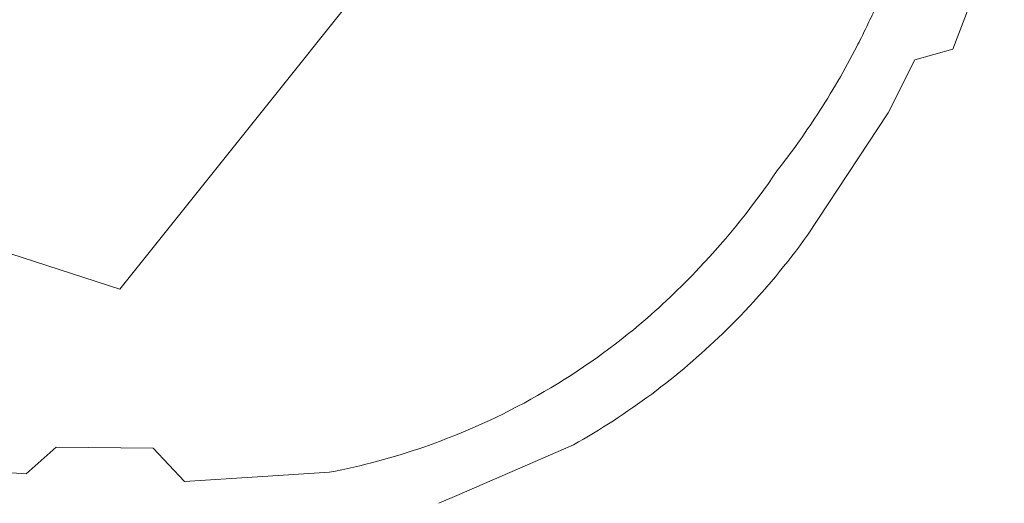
# Model space of a CAD drawing. Header units: metres. Extents: x 125349 to 128236, y 501602 to 503797.
# Tile 150 of 256: x 127040 to 127089, y 501792 to 501816. Entities that reach past the tile are written whole.
import ezdxf

# ---------------------------------------------------------------- set-up
doc = ezdxf.new("R2010")
doc.units = ezdxf.units.M
doc.layers.add('B-WE-OG-TERREIN_BEGROEID-GV', color=7, linetype='CONTINUOUS', lineweight=18)
doc.layers.add('B-WE-VH-GESLOTENVERHARDING_ASFALT-GV', color=10, linetype='CONTINUOUS', lineweight=18)

msp = doc.modelspace()

# ---------------------------------------------------------------- linework, layer by layer
at = {"layer": 'B-WE-OG-TERREIN_BEGROEID-GV', "flags": 128}
msp.add_lwpolyline([(126971.931, 501852.951), (126980.676, 501841.62), (126995.871, 501838.601), (127000, 501834.117), (127000.154, 501833.95), (127002.158, 501827.953), (127000, 501823.995), (126995.185, 501815.162), (127000, 501811.952), (127009.05, 501805.945), (127011.701, 501804.392), (127015.077, 501802.414), (127016.946, 501809.053), (127020.057, 501810.321), (127044.592, 501802.377), (127063.782, 501826.371), (127082.709, 501816.442)], dxfattribs=at)
at = {"layer": 'B-WE-VH-GESLOTENVERHARDING_ASFALT-GV', "flags": 128}
for points in [[(127079.34, 501805.11), (127081.918, 501809.013), (127083.425, 501811.294), (127084.773, 501813.964), (127086.679, 501814.496), (127088.472, 501819.182), (127087.791, 501821.29), (127088.15, 501822.5), (127088.757, 501824.543), (127089.288, 501826.329)], [(127055.192, 501793.138), (127051.557, 501792.905), (127047.868, 501792.668), (127046.275, 501794.356), (127041.372, 501794.401), (127039.859, 501793.064)], [(127060.708, 501791.573), (127061.629, 501791.972), (127064.297, 501793.128), (127067.517, 501794.523)]]:
    msp.add_lwpolyline(points, dxfattribs=at)
at = {"layer": 'B-WE-VH-GESLOTENVERHARDING_ASFALT-GV'}
for points in [[(127082.709, 501816.442, -0.005387), (127082.286, 501815.538)], [(127082.286, 501815.538, -0.005796), (127081.837, 501814.641)], [(127081.837, 501814.641, -0.024938), (127079.831, 501811.193)], [(127079.831, 501811.193, -0.021718), (127077.818, 501808.375)], [(127077.818, 501808.375, -0.04063), (127073.872, 501803.459)], [(127075.95, 501801.038, 0.036199), (127079.34, 501805.11)], [(127073.872, 501803.459, -0.027109), (127070.844, 501800.585)], [(127075.057, 501800.143, 0.00783), (127075.95, 501801.038)], [(127070.844, 501800.585, -0.090897), (127059.999, 501794.431)], [(127067.517, 501794.523, 0.064441), (127075.057, 501800.143)], [(127059.999, 501794.431, -0.036013), (127055.192, 501793.138)], [(127039.859, 501793.064, -0.028692), (127035.917, 501793.521)]]:
    msp.add_lwpolyline(points, format="xyb", dxfattribs=at)

doc.saveas('drawing.dxf')
